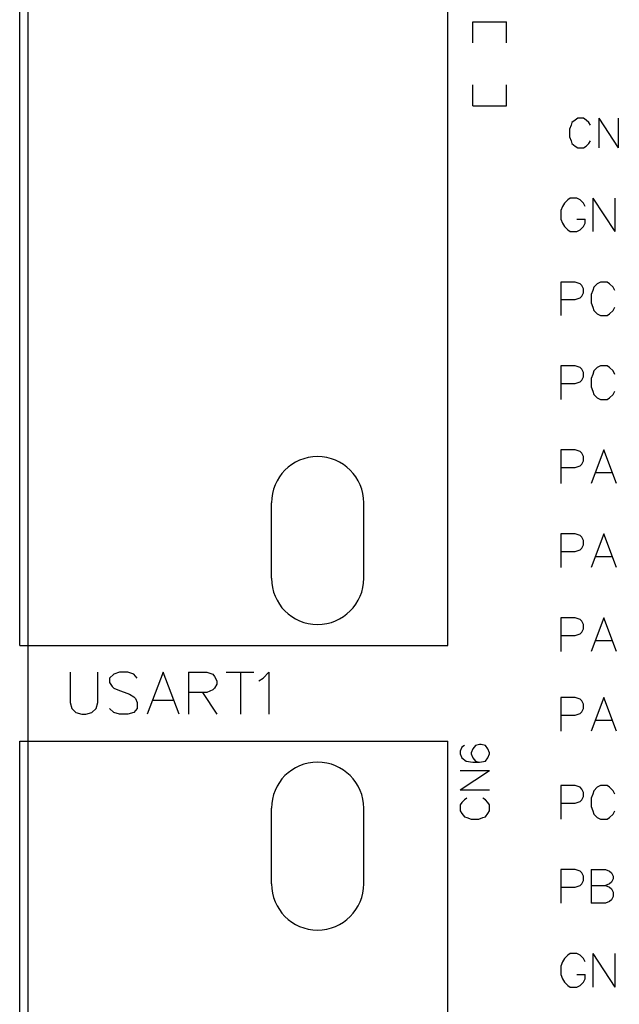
# Model space of a CAD drawing. Extents: x 38.11 to 42.78, y 50.2 to 57.
# Tile 8 of 24: x 38.14 to 38.85, y 54.75 to 55.93. Entities that reach past the tile are written whole.
import ezdxf

# ---------------------------------------------------------------- set-up
doc = ezdxf.new("R2010")
doc.units = 0
doc.layers.add('gm1', color=3, linetype='CONTINUOUS')
doc.layers.add('gto', color=1, linetype='CONTINUOUS')

msp = doc.modelspace()

# ---------------------------------------------------------------- linework, layer by layer
at = {"layer": 'gm1', "color": 3}
msp.add_lwpolyline([(38.15, 50.2), (38.15, 57), (42.65, 57)], dxfattribs=at)
at = {"layer": 'gto', "color": 1}
for points in [[(38.15, 50.2), (38.15, 57), (42.65, 57)], [(38.14, 55.182), (38.14, 56.418), (38.65, 56.418)], [(38.65, 55.182), (38.65, 56.418)], [(38.68, 55.9), (38.68, 55.925), (38.72, 55.925)], [(38.72, 55.9), (38.72, 55.925)], [(38.68, 55.825), (38.68, 55.85)], [(38.72, 55.825), (38.72, 55.85)], [(38.68, 55.825), (38.72, 55.825)], [(38.82, 55.802), (38.818, 55.805), (38.815, 55.808), (38.812, 55.81), (38.805, 55.81), (38.802, 55.808), (38.798, 55.805), (38.797, 55.802), (38.795, 55.797), (38.795, 55.788), (38.797, 55.783), (38.798, 55.78), (38.802, 55.777), (38.805, 55.775), (38.812, 55.775), (38.815, 55.777), (38.818, 55.78), (38.82, 55.783)], [(38.83, 55.81), (38.83, 55.775)], [(38.83, 55.81), (38.853, 55.775)], [(38.853, 55.81), (38.853, 55.775)], [(38.814, 55.705), (38.812, 55.709), (38.808, 55.713), (38.804, 55.715), (38.796, 55.715), (38.793, 55.713), (38.789, 55.709), (38.787, 55.705), (38.785, 55.7), (38.785, 55.69), (38.787, 55.685), (38.789, 55.681), (38.793, 55.677), (38.796, 55.675), (38.804, 55.675), (38.808, 55.677), (38.812, 55.681), (38.814, 55.685), (38.814, 55.69)], [(38.823, 55.715), (38.823, 55.675)], [(38.823, 55.715), (38.849, 55.675)], [(38.849, 55.715), (38.849, 55.675)], [(38.804, 55.69), (38.814, 55.69)], [(38.785, 55.594), (38.802, 55.594), (38.808, 55.596), (38.81, 55.598), (38.812, 55.602), (38.812, 55.607), (38.81, 55.611), (38.808, 55.613), (38.802, 55.615), (38.785, 55.615), (38.785, 55.575)], [(38.849, 55.605), (38.847, 55.609), (38.843, 55.613), (38.84, 55.615), (38.832, 55.615), (38.828, 55.613), (38.824, 55.609), (38.823, 55.605), (38.821, 55.6), (38.821, 55.59), (38.823, 55.585), (38.824, 55.581), (38.828, 55.577), (38.832, 55.575), (38.84, 55.575), (38.843, 55.577), (38.847, 55.581), (38.849, 55.585)], [(38.785, 55.494), (38.802, 55.494), (38.808, 55.496), (38.81, 55.498), (38.812, 55.502), (38.812, 55.507), (38.81, 55.511), (38.808, 55.513), (38.802, 55.515), (38.785, 55.515), (38.785, 55.475)], [(38.849, 55.505), (38.847, 55.509), (38.843, 55.513), (38.84, 55.515), (38.832, 55.515), (38.828, 55.513), (38.824, 55.509), (38.823, 55.505), (38.821, 55.5), (38.821, 55.49), (38.823, 55.485), (38.824, 55.481), (38.828, 55.477), (38.832, 55.475), (38.84, 55.475), (38.843, 55.477), (38.847, 55.481), (38.849, 55.485)], [(38.785, 55.394), (38.802, 55.394), (38.808, 55.396), (38.81, 55.398), (38.812, 55.402), (38.812, 55.407), (38.81, 55.411), (38.808, 55.413), (38.802, 55.415), (38.785, 55.415), (38.785, 55.375)], [(38.851, 55.375), (38.836, 55.415), (38.821, 55.375)], [(38.826, 55.388), (38.845, 55.388)], [(38.44, 55.262), (38.44, 55.352)], [(38.55, 55.262), (38.55, 55.352)], [(38.785, 55.294), (38.802, 55.294), (38.808, 55.296), (38.81, 55.298), (38.812, 55.302), (38.812, 55.307), (38.81, 55.311), (38.808, 55.313), (38.802, 55.315), (38.785, 55.315), (38.785, 55.275)], [(38.851, 55.275), (38.836, 55.315), (38.821, 55.275)], [(38.826, 55.288), (38.845, 55.288)], [(38.785, 55.194), (38.802, 55.194), (38.808, 55.196), (38.81, 55.198), (38.812, 55.202), (38.812, 55.207), (38.81, 55.211), (38.808, 55.213), (38.802, 55.215), (38.785, 55.215), (38.785, 55.175)], [(38.851, 55.175), (38.836, 55.215), (38.821, 55.175)], [(38.14, 55.182), (38.65, 55.182)], [(38.826, 55.188), (38.845, 55.188)], [(38.2, 55.15), (38.2, 55.114), (38.202, 55.107), (38.207, 55.102), (38.214, 55.1), (38.219, 55.1), (38.226, 55.102), (38.231, 55.107), (38.233, 55.114), (38.233, 55.15)], [(38.28, 55.143), (38.276, 55.148), (38.269, 55.15), (38.259, 55.15), (38.252, 55.148), (38.247, 55.143), (38.247, 55.138), (38.25, 55.133), (38.252, 55.131), (38.257, 55.129), (38.271, 55.124), (38.276, 55.121), (38.278, 55.119), (38.28, 55.114), (38.28, 55.107), (38.276, 55.102), (38.269, 55.1), (38.259, 55.1), (38.252, 55.102), (38.247, 55.107)], [(38.33, 55.1), (38.311, 55.15), (38.292, 55.1)], [(38.341, 55.15), (38.341, 55.1)], [(38.341, 55.15), (38.363, 55.15), (38.37, 55.148), (38.372, 55.145), (38.375, 55.14), (38.375, 55.136), (38.372, 55.131), (38.37, 55.129), (38.363, 55.126), (38.341, 55.126)], [(38.386, 55.15), (38.419, 55.15)], [(38.403, 55.15), (38.403, 55.1)], [(38.425, 55.14), (38.43, 55.143), (38.437, 55.15), (38.437, 55.1)], [(38.358, 55.126), (38.375, 55.1)], [(38.785, 55.099), (38.802, 55.099), (38.808, 55.101), (38.81, 55.103), (38.812, 55.107), (38.812, 55.112), (38.81, 55.116), (38.808, 55.118), (38.802, 55.12), (38.785, 55.12), (38.785, 55.08)], [(38.851, 55.08), (38.836, 55.12), (38.821, 55.08)], [(38.299, 55.117), (38.323, 55.117)], [(38.826, 55.093), (38.845, 55.093)], [(38.14, 55.068), (38.65, 55.068)], [(38.14, 53.832), (38.14, 55.068)], [(38.65, 53.832), (38.65, 55.068)], [(38.67, 55.063), (38.667, 55.061), (38.665, 55.056), (38.665, 55.053), (38.667, 55.048), (38.672, 55.044), (38.68, 55.043), (38.688, 55.043), (38.695, 55.044), (38.698, 55.048), (38.7, 55.053), (38.7, 55.054), (38.698, 55.059), (38.695, 55.063), (38.69, 55.064), (38.688, 55.064), (38.683, 55.063), (38.68, 55.059), (38.678, 55.054), (38.678, 55.053), (38.68, 55.048), (38.683, 55.044), (38.688, 55.043)], [(38.665, 55.01), (38.7, 55.033)], [(38.665, 55.033), (38.7, 55.033)], [(38.785, 54.994), (38.802, 54.994), (38.808, 54.996), (38.81, 54.998), (38.812, 55.002), (38.812, 55.007), (38.81, 55.011), (38.808, 55.013), (38.802, 55.015), (38.785, 55.015), (38.785, 54.975)], [(38.849, 55.005), (38.847, 55.009), (38.843, 55.013), (38.84, 55.015), (38.832, 55.015), (38.828, 55.013), (38.824, 55.009), (38.823, 55.005), (38.821, 55), (38.821, 54.99), (38.823, 54.985), (38.824, 54.981), (38.828, 54.977), (38.832, 54.975), (38.84, 54.975), (38.843, 54.977), (38.847, 54.981), (38.849, 54.985)], [(38.665, 55.01), (38.7, 55.01)], [(38.673, 55), (38.67, 54.998), (38.667, 54.995), (38.665, 54.992), (38.665, 54.985), (38.667, 54.982), (38.67, 54.978), (38.673, 54.977), (38.678, 54.975), (38.687, 54.975), (38.692, 54.977), (38.695, 54.978), (38.698, 54.982), (38.7, 54.985), (38.7, 54.992), (38.698, 54.995), (38.695, 54.998), (38.692, 55)], [(38.44, 54.898), (38.44, 54.988)], [(38.55, 54.898), (38.55, 54.988)], [(38.785, 54.894), (38.802, 54.894), (38.808, 54.896), (38.81, 54.898), (38.812, 54.902), (38.812, 54.907), (38.81, 54.911), (38.808, 54.913), (38.802, 54.915), (38.785, 54.915), (38.785, 54.875)], [(38.821, 54.915), (38.821, 54.875)], [(38.821, 54.915), (38.838, 54.915), (38.843, 54.913), (38.845, 54.911), (38.847, 54.907), (38.847, 54.904), (38.845, 54.9), (38.843, 54.898), (38.838, 54.896)], [(38.821, 54.896), (38.838, 54.896), (38.843, 54.894), (38.845, 54.892), (38.847, 54.888), (38.847, 54.883), (38.845, 54.879), (38.843, 54.877), (38.838, 54.875), (38.821, 54.875)], [(38.814, 54.805), (38.812, 54.809), (38.808, 54.813), (38.804, 54.815), (38.796, 54.815), (38.793, 54.813), (38.789, 54.809), (38.787, 54.805), (38.785, 54.8), (38.785, 54.79), (38.787, 54.785), (38.789, 54.781), (38.793, 54.777), (38.796, 54.775), (38.804, 54.775), (38.808, 54.777), (38.812, 54.781), (38.814, 54.785), (38.814, 54.79)], [(38.823, 54.815), (38.823, 54.775)], [(38.823, 54.815), (38.849, 54.775)], [(38.849, 54.815), (38.849, 54.775)], [(38.804, 54.79), (38.814, 54.79)]]:
    msp.add_lwpolyline(points, dxfattribs=at)
for points in [[(38.55, 55.352), (38.55, 55.352, 1), (38.44, 55.352), (38.44, 55.352)], [(38.44, 55.262), (38.44, 55.262, 1), (38.55, 55.262), (38.55, 55.262)], [(38.55, 54.988), (38.55, 54.988, 1), (38.44, 54.988), (38.44, 54.988)], [(38.44, 54.898), (38.44, 54.898, 1), (38.55, 54.898), (38.55, 54.898)]]:
    msp.add_lwpolyline(points, format="xyb", dxfattribs=at)

doc.saveas('drawing.dxf')
